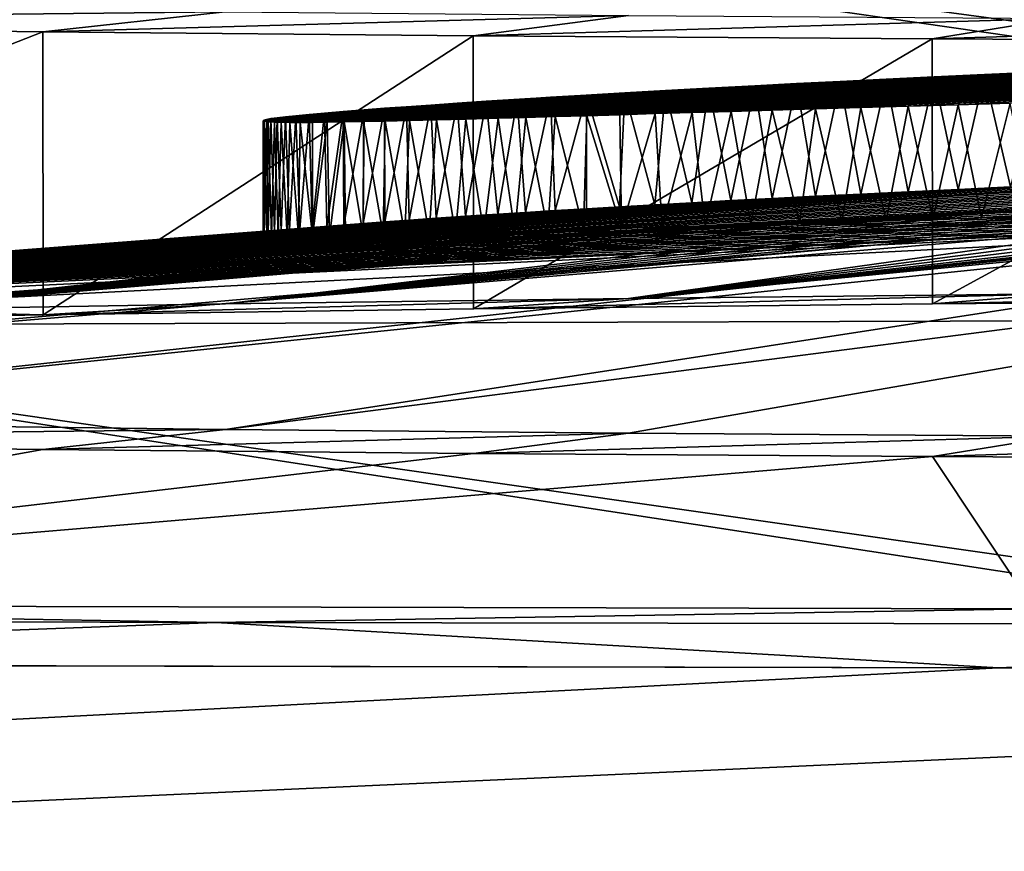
# Model space of a CAD drawing. Header units: millimetres. Extents: x -24 to 72, y 0 to 310.
# Tile 198 of 251: x -2.579 to -1.711, y 308.298 to 309.031. Entities that reach past the tile are written whole.
import ezdxf

# ---------------------------------------------------------------- set-up
doc = ezdxf.new("R2010")
doc.units = ezdxf.units.MM
doc.header["$LTSCALE"] = 65.185185
for name, color, linetype in [('299', 7, 'CONTINUOUS'), ('300', 7, 'CONTINUOUS'), ('343', 7, 'CONTINUOUS'), ('398', 7, 'CONTINUOUS'), ('401', 7, 'CONTINUOUS'), ('403', 7, 'CONTINUOUS'), ('410', 7, 'CONTINUOUS'), ('411', 7, 'CONTINUOUS'), ('64', 7, 'CONTINUOUS'), ('76', 7, 'CONTINUOUS')]:
    doc.layers.add(name, color=color, linetype=linetype)

msp = doc.modelspace()

# ---------------------------------------------------------------- linework, layer by layer
at = {"layer": '299', "color": 7, "linetype": 'CONTINUOUS'}
for points in [[(-2.40609, 308.49941, 151.77838), (-3.93497, 308.50377, 152.30386), (-3.31909, 308.51522, 152.14698), (-2.40609, 308.49941, 151.77838)], [(-1.68497, 308.51159, 151.7091), (-2.40609, 308.49941, 151.77838), (-3.31909, 308.51522, 152.14698), (-1.68497, 308.51159, 151.7091)], [(-0.81156, 308.49718, 151.5117), (-2.40609, 308.49941, 151.77838), (-1.68497, 308.51159, 151.7091), (-0.81156, 308.49718, 151.5117)], [(-2.40609, 308.49941, 151.77838), (-3.37793, 308.46286, 151.99369), (-3.93497, 308.50377, 152.30386), (-2.40609, 308.49941, 151.77838)], [(-1.71602, 308.45949, 151.54827), (-3.37793, 308.46286, 151.99369), (-2.40609, 308.49941, 151.77838), (-1.71602, 308.45949, 151.54827)], [(-0.81156, 308.49718, 151.5117), (-1.71602, 308.45949, 151.54827), (-2.40609, 308.49941, 151.77838), (-0.81156, 308.49718, 151.5117)], [(-0.00207, 308.45841, 151.39826), (-1.71602, 308.45949, 151.54827), (-0.81156, 308.49718, 151.5117), (-0.00207, 308.45841, 151.39826)]]:
    msp.add_3dface(points, dxfattribs=at)
at = {"layer": '300', "color": 7, "linetype": 'CONTINUOUS'}
for points in [[(-3.22632, 309.02871, 181.54737), (-2.5587, 309.02021, 180.95106), (-3.22639, 308.75854, 166.0691), (-3.22632, 309.02871, 181.54737)], [(-3.22639, 308.75854, 166.0691), (-2.5587, 309.02021, 180.95106), (-2.55849, 308.77086, 166.6656), (-3.22639, 308.75854, 166.0691)], [(-2.5587, 309.02021, 180.95106), (-2.17905, 309.01682, 180.70646), (-2.55849, 308.77086, 166.6656), (-2.5587, 309.02021, 180.95106)], [(-2.55849, 308.77086, 166.6656), (-2.17905, 309.01682, 180.70646), (-2.17901, 308.776, 166.91004), (-2.55849, 308.77086, 166.6656)], [(-2.17905, 309.01682, 180.70646), (-1.77434, 309.01402, 180.50184), (-2.17901, 308.776, 166.91004), (-2.17905, 309.01682, 180.70646)], [(-2.17901, 308.776, 166.91004), (-1.77434, 309.01402, 180.50184), (-1.77413, 308.78035, 167.1147), (-2.17901, 308.776, 166.91004)], [(-1.77434, 309.01402, 180.50184), (-1.34925, 309.01182, 180.33995), (-1.77413, 308.78035, 167.1147), (-1.77434, 309.01402, 180.50184)], [(-1.77413, 308.78035, 167.1147), (-1.34925, 309.01182, 180.33995), (-1.34909, 308.7838, 167.27655), (-1.77413, 308.78035, 167.1147)], [(-2.55862, 308.65197, 159.85427), (-3.31909, 308.51522, 152.14698), (-3.22624, 308.66047, 160.45058), (-2.55862, 308.65197, 159.85427)], [(-2.17897, 308.64857, 159.60967), (-3.31909, 308.51522, 152.14698), (-2.55862, 308.65197, 159.85427), (-2.17897, 308.64857, 159.60967)], [(-1.77426, 308.64577, 159.40505), (-3.31909, 308.51522, 152.14698), (-2.17897, 308.64857, 159.60967), (-1.77426, 308.64577, 159.40505)], [(-1.68497, 308.51159, 151.7091), (-3.31909, 308.51522, 152.14698), (-1.77426, 308.64577, 159.40505), (-1.68497, 308.51159, 151.7091)], [(-1.34917, 308.64357, 159.24317), (-1.68497, 308.51159, 151.7091), (-1.77426, 308.64577, 159.40505), (-1.34917, 308.64357, 159.24317)]]:
    msp.add_3dface(points, dxfattribs=at)
at = {"layer": '343', "color": 7, "linetype": 'CONTINUOUS'}
for points in [[(-2.39776, 309.0378, 181.18088), (-3.22632, 309.02871, 181.54737), (-3.02221, 309.04574, 181.7379), (-2.39776, 309.0378, 181.18088)], [(-2.5587, 309.02021, 180.95106), (-3.22632, 309.02871, 181.54737), (-2.39776, 309.0378, 181.18088), (-2.5587, 309.02021, 180.95106)], [(-2.04235, 309.03463, 180.95218), (-2.5587, 309.02021, 180.95106), (-2.39776, 309.0378, 181.18088), (-2.04235, 309.03463, 180.95218)], [(-2.17905, 309.01682, 180.70646), (-2.5587, 309.02021, 180.95106), (-2.04235, 309.03463, 180.95218), (-2.17905, 309.01682, 180.70646)], [(-1.66328, 309.03201, 180.76078), (-2.17905, 309.01682, 180.70646), (-2.04235, 309.03463, 180.95218), (-1.66328, 309.03201, 180.76078)], [(-1.77434, 309.01402, 180.50184), (-2.17905, 309.01682, 180.70646), (-1.66328, 309.03201, 180.76078), (-1.77434, 309.01402, 180.50184)], [(-1.26479, 309.02995, 180.60922), (-1.77434, 309.01402, 180.50184), (-1.66328, 309.03201, 180.76078), (-1.26479, 309.02995, 180.60922)], [(-1.34925, 309.01182, 180.33995), (-1.77434, 309.01402, 180.50184), (-1.26479, 309.02995, 180.60922), (-1.34925, 309.01182, 180.33995)]]:
    msp.add_3dface(points, dxfattribs=at)
at = {"layer": '398', "color": 7, "linetype": 'CONTINUOUS'}
for points in [[(-2.55849, 308.77086, 166.6656), (-2.17901, 308.776, 166.91004), (-2.04226, 308.78523, 166.66388), (-2.55849, 308.77086, 166.6656)], [(-2.39766, 308.78041, 166.43524), (-2.55849, 308.77086, 166.6656), (-2.04226, 308.78523, 166.66388), (-2.39766, 308.78041, 166.43524)], [(-2.17901, 308.776, 166.91004), (-1.77413, 308.78035, 167.1147), (-1.66299, 308.78929, 166.85532), (-2.17901, 308.776, 166.91004)], [(-2.04226, 308.78523, 166.66388), (-2.17901, 308.776, 166.91004), (-1.66299, 308.78929, 166.85532), (-2.04226, 308.78523, 166.66388)], [(-1.77413, 308.78035, 167.1147), (-1.34909, 308.7838, 167.27655), (-1.26449, 308.79252, 167.00686), (-1.77413, 308.78035, 167.1147)], [(-1.66299, 308.78929, 166.85532), (-1.77413, 308.78035, 167.1147), (-1.26449, 308.79252, 167.00686), (-1.66299, 308.78929, 166.85532)], [(-2.72552, 308.77494, 166.1721), (-2.55849, 308.77086, 166.6656), (-2.39766, 308.78041, 166.43524), (-2.72552, 308.77494, 166.1721)], [(-3.22639, 308.75854, 166.0691), (-2.55849, 308.77086, 166.6656), (-2.72552, 308.77494, 166.1721), (-3.22639, 308.75854, 166.0691)], [(-2.39765, 308.66955, 160.08407), (-3.22624, 308.66047, 160.45058), (-3.0221, 308.67749, 160.64108), (-2.39765, 308.66955, 160.08407)], [(-2.55862, 308.65197, 159.85427), (-3.22624, 308.66047, 160.45058), (-2.39765, 308.66955, 160.08407), (-2.55862, 308.65197, 159.85427)], [(-2.04225, 308.66639, 159.85538), (-2.55862, 308.65197, 159.85427), (-2.39765, 308.66955, 160.08407), (-2.04225, 308.66639, 159.85538)], [(-2.17897, 308.64857, 159.60967), (-2.55862, 308.65197, 159.85427), (-2.04225, 308.66639, 159.85538), (-2.17897, 308.64857, 159.60967)], [(-1.66318, 308.66377, 159.66398), (-2.17897, 308.64857, 159.60967), (-2.04225, 308.66639, 159.85538), (-1.66318, 308.66377, 159.66398)], [(-1.77426, 308.64577, 159.40505), (-2.17897, 308.64857, 159.60967), (-1.66318, 308.66377, 159.66398), (-1.77426, 308.64577, 159.40505)], [(-1.26469, 308.66171, 159.51243), (-1.77426, 308.64577, 159.40505), (-1.66318, 308.66377, 159.66398), (-1.26469, 308.66171, 159.51243)], [(-1.34917, 308.64357, 159.24317), (-1.77426, 308.64577, 159.40505), (-1.26469, 308.66171, 159.51243), (-1.34917, 308.64357, 159.24317)]]:
    msp.add_3dface(points, dxfattribs=at)
at = {"layer": '401', "color": 7, "linetype": 'CONTINUOUS'}
for points in [[(-4.01882, 308.71235, 162.8532), (-4.01885, 308.72654, 163.66585), (0.00053, 308.92007, 164.22639), (-4.01882, 308.71235, 162.8532)], [(-4.01885, 308.72654, 163.66585), (-3.95456, 308.73384, 164.06842), (0.00053, 308.92007, 164.22639), (-4.01885, 308.72654, 163.66585)], [(-4.01882, 308.71235, 162.8532), (0.00053, 308.92007, 164.22639), (-0.95947, 308.90941, 163.7865), (-4.01882, 308.71235, 162.8532)], [(-3.95456, 308.73384, 164.06842), (-3.84799, 308.74116, 164.46254), (0.00053, 308.92007, 164.22639), (-3.95456, 308.73384, 164.06842)], [(0.00053, 308.92007, 164.22639), (-3.84799, 308.74116, 164.46254), (-0.07208, 308.92002, 164.22675), (0.00053, 308.92007, 164.22639)], [(-0.07208, 308.92002, 164.22675), (-3.84799, 308.74116, 164.46254), (-0.143, 308.91984, 164.22782), (-0.07208, 308.92002, 164.22675)], [(-0.143, 308.91984, 164.22782), (-3.84799, 308.74116, 164.46254), (-0.21223, 308.91955, 164.22955), (-0.143, 308.91984, 164.22782)], [(-0.21223, 308.91955, 164.22955), (-3.84799, 308.74116, 164.46254), (-0.27976, 308.91914, 164.2319), (-0.21223, 308.91955, 164.22955)], [(-0.27976, 308.91914, 164.2319), (-3.84799, 308.74116, 164.46254), (-0.34557, 308.91864, 164.23481), (-0.27976, 308.91914, 164.2319)], [(-0.34557, 308.91864, 164.23481), (-3.84799, 308.74116, 164.46254), (-0.40956, 308.91806, 164.23824), (-0.34557, 308.91864, 164.23481)], [(-0.40956, 308.91806, 164.23824), (-3.84799, 308.74116, 164.46254), (-0.47182, 308.91738, 164.24215), (-0.40956, 308.91806, 164.23824)], [(-0.47182, 308.91738, 164.24215), (-3.84799, 308.74116, 164.46254), (-0.53249, 308.91664, 164.24651), (-0.47182, 308.91738, 164.24215)], [(-0.53249, 308.91664, 164.24651), (-3.84799, 308.74116, 164.46254), (-0.60007, 308.9157, 164.25203), (-0.53249, 308.91664, 164.24651)], [(-0.60007, 308.9157, 164.25203), (-3.84799, 308.74116, 164.46254), (-0.66575, 308.91467, 164.25808), (-0.60007, 308.9157, 164.25203)], [(-3.84794, 308.69917, 162.05679), (-4.01882, 308.71235, 162.8532), (-0.95947, 308.90941, 163.7865), (-3.84794, 308.69917, 162.05679)], [(-0.66575, 308.91467, 164.25808), (-3.84799, 308.74116, 164.46254), (-0.72942, 308.91358, 164.26459), (-0.66575, 308.91467, 164.25808)], [(-0.72942, 308.91358, 164.26459), (-3.84799, 308.74116, 164.46254), (-0.79123, 308.91242, 164.27153), (-0.72942, 308.91358, 164.26459)], [(-0.79123, 308.91242, 164.27153), (-3.84799, 308.74116, 164.46254), (-0.85136, 308.91119, 164.2789), (-0.79123, 308.91242, 164.27153)], [(-3.84799, 308.74116, 164.46254), (-3.69994, 308.74843, 164.8447), (-0.85136, 308.91119, 164.2789), (-3.84799, 308.74116, 164.46254)], [(-3.84794, 308.69917, 162.05679), (-0.95947, 308.90941, 163.7865), (-0.95947, 308.90658, 163.45964), (-3.84794, 308.69917, 162.05679)], [(-0.85136, 308.91119, 164.2789), (-3.69994, 308.74843, 164.8447), (-0.90981, 308.90991, 164.28667), (-0.85136, 308.91119, 164.2789)], [(-0.90981, 308.90991, 164.28667), (-3.69994, 308.74843, 164.8447), (-0.96648, 308.90859, 164.29478), (-0.90981, 308.90991, 164.28667)], [(-0.96648, 308.90859, 164.29478), (-3.69994, 308.74843, 164.8447), (-1.03052, 308.907, 164.30465), (-0.96648, 308.90859, 164.29478)], [(-1.03052, 308.907, 164.30465), (-3.69994, 308.74843, 164.8447), (-1.09251, 308.90535, 164.31496), (-1.03052, 308.907, 164.30465)], [(-3.51176, 308.68744, 161.30875), (-3.84794, 308.69917, 162.05679), (-0.95947, 308.90658, 163.45964), (-3.51176, 308.68744, 161.30875)], [(-1.09251, 308.90535, 164.31496), (-3.69994, 308.74843, 164.8447), (-1.15241, 308.90367, 164.32565), (-1.09251, 308.90535, 164.31496)], [(-1.15241, 308.90367, 164.32565), (-3.69994, 308.74843, 164.8447), (-1.2102, 308.90195, 164.33668), (-1.15241, 308.90367, 164.32565)], [(-1.2102, 308.90195, 164.33668), (-3.69994, 308.74843, 164.8447), (-1.26607, 308.90021, 164.34804), (-1.2102, 308.90195, 164.33668)], [(-1.26607, 308.90021, 164.34804), (-3.69994, 308.74843, 164.8447), (-1.32013, 308.89844, 164.35972), (-1.26607, 308.90021, 164.34804)], [(-1.32013, 308.89844, 164.35972), (-3.69994, 308.74843, 164.8447), (-1.38245, 308.8963, 164.37408), (-1.32013, 308.89844, 164.35972)], [(-0.95947, 308.90103, 163.12526), (-3.51176, 308.68744, 161.30875), (-0.95947, 308.90658, 163.45964), (-0.95947, 308.90103, 163.12526)], [(-3.0221, 308.67749, 160.64108), (-3.51176, 308.68744, 161.30875), (-0.95947, 308.90103, 163.12526), (-3.0221, 308.67749, 160.64108)], [(-0.95947, 308.89092, 162.72677), (-3.0221, 308.67749, 160.64108), (-0.95947, 308.90103, 163.12526), (-0.95947, 308.89092, 162.72677)], [(-1.38245, 308.8963, 164.37408), (-3.69994, 308.74843, 164.8447), (-1.44221, 308.89415, 164.38881), (-1.38245, 308.8963, 164.37408)], [(-1.44221, 308.89415, 164.38881), (-3.69994, 308.74843, 164.8447), (-1.49958, 308.89199, 164.40388), (-1.44221, 308.89415, 164.38881)], [(-1.49958, 308.89199, 164.40388), (-3.69994, 308.74843, 164.8447), (-1.55445, 308.88984, 164.41924), (-1.49958, 308.89199, 164.40388)], [(-1.55445, 308.88984, 164.41924), (-3.69994, 308.74843, 164.8447), (-1.60701, 308.88769, 164.43487), (-1.55445, 308.88984, 164.41924)], [(-2.39765, 308.66955, 160.08407), (-3.0221, 308.67749, 160.64108), (-0.95947, 308.89092, 162.72677), (-2.39765, 308.66955, 160.08407)], [(-0.95947, 308.85466, 161.83817), (-2.39765, 308.66955, 160.08407), (-0.95947, 308.89092, 162.72677), (-0.95947, 308.85466, 161.83817)], [(-1.60701, 308.88769, 164.43487), (-3.69994, 308.74843, 164.8447), (-1.65739, 308.88556, 164.45076), (-1.60701, 308.88769, 164.43487)], [(-1.65739, 308.88556, 164.45076), (-3.69994, 308.74843, 164.8447), (-1.7055, 308.88345, 164.46686), (-1.65739, 308.88556, 164.45076)], [(-1.7055, 308.88345, 164.46686), (-3.69994, 308.74843, 164.8447), (-1.75152, 308.88136, 164.48317), (-1.7055, 308.88345, 164.46686)], [(-1.75152, 308.88136, 164.48317), (-3.69994, 308.74843, 164.8447), (-1.79552, 308.8793, 164.49967), (-1.75152, 308.88136, 164.48317)], [(-1.79552, 308.8793, 164.49967), (-3.69994, 308.74843, 164.8447), (-1.83745, 308.87727, 164.51631), (-1.79552, 308.8793, 164.49967)], [(-1.83745, 308.87727, 164.51631), (-3.69994, 308.74843, 164.8447), (-1.87748, 308.87528, 164.53311), (-1.83745, 308.87727, 164.51631)], [(-1.87748, 308.87528, 164.53311), (-3.69994, 308.74843, 164.8447), (-1.91562, 308.87333, 164.55005), (-1.87748, 308.87528, 164.53311)], [(-3.69994, 308.74843, 164.8447), (-3.5119, 308.75554, 165.21044), (-1.91562, 308.87333, 164.55005), (-3.69994, 308.74843, 164.8447)], [(-1.91562, 308.87333, 164.55005), (-3.5119, 308.75554, 165.21044), (-1.95187, 308.87142, 164.56708), (-1.91562, 308.87333, 164.55005)], [(-1.95187, 308.87142, 164.56708), (-3.5119, 308.75554, 165.21044), (-1.98635, 308.86956, 164.58423), (-1.95187, 308.87142, 164.56708)], [(-1.98635, 308.86956, 164.58423), (-3.5119, 308.75554, 165.21044), (-2.01907, 308.86774, 164.60147), (-1.98635, 308.86956, 164.58423)], [(-2.01907, 308.86774, 164.60147), (-3.5119, 308.75554, 165.21044), (-2.05004, 308.86598, 164.61876), (-2.01907, 308.86774, 164.60147)], [(-2.05004, 308.86598, 164.61876), (-3.5119, 308.75554, 165.21044), (-2.07937, 308.86427, 164.63613), (-2.05004, 308.86598, 164.61876)], [(-2.07937, 308.86427, 164.63613), (-3.5119, 308.75554, 165.21044), (-2.10703, 308.86261, 164.65354), (-2.07937, 308.86427, 164.63613)], [(-2.04226, 308.78523, 166.66388), (-1.66299, 308.78929, 166.85532), (-1.16659, 308.87009, 165.68575), (-2.04226, 308.78523, 166.66388)], [(-1.21729, 308.86904, 165.67612), (-2.04226, 308.78523, 166.66388), (-1.16659, 308.87009, 165.68575), (-1.21729, 308.86904, 165.67612)], [(-1.26652, 308.86798, 165.66624), (-2.04226, 308.78523, 166.66388), (-1.21729, 308.86904, 165.67612), (-1.26652, 308.86798, 165.66624)], [(-1.31406, 308.86693, 165.65593), (-2.04226, 308.78523, 166.66388), (-1.26652, 308.86798, 165.66624), (-1.31406, 308.86693, 165.65593)], [(-1.37448, 308.86555, 165.64203), (-2.04226, 308.78523, 166.66388), (-1.31406, 308.86693, 165.65593), (-1.37448, 308.86555, 165.64203)], [(-1.43192, 308.86417, 165.62823), (-2.04226, 308.78523, 166.66388), (-1.37448, 308.86555, 165.64203), (-1.43192, 308.86417, 165.62823)], [(-1.48712, 308.86281, 165.61395), (-2.04226, 308.78523, 166.66388), (-1.43192, 308.86417, 165.62823), (-1.48712, 308.86281, 165.61395)], [(-2.10703, 308.86261, 164.65354), (-3.5119, 308.75554, 165.21044), (-2.13306, 308.86101, 164.67096), (-2.10703, 308.86261, 164.65354)], [(-2.13306, 308.86101, 164.67096), (-3.5119, 308.75554, 165.21044), (-2.15754, 308.85947, 164.68841), (-2.13306, 308.86101, 164.67096)], [(-2.15754, 308.85947, 164.68841), (-3.5119, 308.75554, 165.21044), (-2.18592, 308.85762, 164.71022), (-2.15754, 308.85947, 164.68841)], [(-2.18592, 308.85762, 164.71022), (-3.5119, 308.75554, 165.21044), (-2.21193, 308.85587, 164.73198), (-2.18592, 308.85762, 164.71022)], [(-2.21193, 308.85587, 164.73198), (-3.5119, 308.75554, 165.21044), (-2.23563, 308.85422, 164.75366), (-2.21193, 308.85587, 164.73198)], [(-2.72552, 308.77494, 166.1721), (-2.39766, 308.78041, 166.43524), (-1.77391, 308.85508, 165.52338), (-2.72552, 308.77494, 166.1721)], [(-1.81494, 308.8539, 165.50758), (-2.72552, 308.77494, 166.1721), (-1.77391, 308.85508, 165.52338), (-1.81494, 308.8539, 165.50758)], [(-2.39766, 308.78041, 166.43524), (-2.04226, 308.78523, 166.66388), (-1.48712, 308.86281, 165.61395), (-2.39766, 308.78041, 166.43524)], [(-1.54018, 308.86146, 165.5993), (-2.39766, 308.78041, 166.43524), (-1.48712, 308.86281, 165.61395), (-1.54018, 308.86146, 165.5993)], [(-1.59093, 308.86013, 165.58464), (-2.39766, 308.78041, 166.43524), (-1.54018, 308.86146, 165.5993), (-1.59093, 308.86013, 165.58464)], [(-1.63966, 308.85882, 165.56959), (-2.39766, 308.78041, 166.43524), (-1.59093, 308.86013, 165.58464), (-1.63966, 308.85882, 165.56959)], [(-1.68639, 308.85755, 165.5543), (-2.39766, 308.78041, 166.43524), (-1.63966, 308.85882, 165.56959), (-1.68639, 308.85755, 165.5543)], [(-1.73106, 308.8563, 165.53899), (-2.39766, 308.78041, 166.43524), (-1.68639, 308.85755, 165.5543), (-1.73106, 308.8563, 165.53899)], [(-1.77391, 308.85508, 165.52338), (-2.39766, 308.78041, 166.43524), (-1.73106, 308.8563, 165.53899), (-1.77391, 308.85508, 165.52338)], [(-2.04225, 308.66639, 159.85538), (-2.39765, 308.66955, 160.08407), (-0.95947, 308.85466, 161.83817), (-2.04225, 308.66639, 159.85538)], [(-1.66318, 308.66377, 159.66398), (-2.04225, 308.66639, 159.85538), (-0.95947, 308.85466, 161.83817), (-1.66318, 308.66377, 159.66398)], [(-2.23563, 308.85422, 164.75366), (-3.5119, 308.75554, 165.21044), (-2.25703, 308.85267, 164.77521), (-2.23563, 308.85422, 164.75366)], [(-2.25703, 308.85267, 164.77521), (-3.5119, 308.75554, 165.21044), (-2.27625, 308.85122, 164.79658), (-2.25703, 308.85267, 164.77521)], [(-2.27625, 308.85122, 164.79658), (-3.5119, 308.75554, 165.21044), (-2.29326, 308.84988, 164.81774), (-2.27625, 308.85122, 164.79658)], [(-2.29326, 308.84988, 164.81774), (-3.5119, 308.75554, 165.21044), (-2.30821, 308.84864, 164.83855), (-2.29326, 308.84988, 164.81774)], [(-2.30821, 308.84864, 164.83855), (-3.5119, 308.75554, 165.21044), (-2.32106, 308.8475, 164.85896), (-2.30821, 308.84864, 164.83855)], [(-2.32106, 308.8475, 164.85896), (-3.5119, 308.75554, 165.21044), (-2.33201, 308.84647, 164.87894), (-2.32106, 308.8475, 164.85896)], [(-2.33201, 308.84647, 164.87894), (-3.5119, 308.75554, 165.21044), (-2.34115, 308.84554, 164.89843), (-2.33201, 308.84647, 164.87894)], [(-3.02247, 308.7689, 165.87786), (-2.72552, 308.77494, 166.1721), (-2.08186, 308.84602, 165.37761), (-3.02247, 308.7689, 165.87786)], [(-2.11324, 308.8451, 165.35771), (-3.02247, 308.7689, 165.87786), (-2.08186, 308.84602, 165.37761), (-2.11324, 308.8451, 165.35771)], [(-1.85412, 308.85276, 165.49176), (-2.72552, 308.77494, 166.1721), (-1.81494, 308.8539, 165.50758), (-1.85412, 308.85276, 165.49176)], [(-1.89159, 308.85166, 165.47572), (-2.72552, 308.77494, 166.1721), (-1.85412, 308.85276, 165.49176), (-1.89159, 308.85166, 165.47572)], [(-1.93431, 308.8504, 165.45631), (-2.72552, 308.77494, 166.1721), (-1.89159, 308.85166, 165.47572), (-1.93431, 308.8504, 165.45631)], [(-1.9746, 308.8492, 165.43685), (-2.72552, 308.77494, 166.1721), (-1.93431, 308.8504, 165.45631), (-1.9746, 308.8492, 165.43685)], [(-2.01262, 308.84807, 165.41714), (-2.72552, 308.77494, 166.1721), (-1.9746, 308.8492, 165.43685), (-2.01262, 308.84807, 165.41714)], [(-2.04833, 308.84701, 165.39744), (-2.72552, 308.77494, 166.1721), (-2.01262, 308.84807, 165.41714), (-2.04833, 308.84701, 165.39744)], [(-2.08186, 308.84602, 165.37761), (-2.72552, 308.77494, 166.1721), (-2.04833, 308.84701, 165.39744), (-2.08186, 308.84602, 165.37761)], [(-3.5119, 308.75554, 165.21044), (-3.28535, 308.7624, 165.55616), (-2.34115, 308.84554, 164.89843), (-3.5119, 308.75554, 165.21044)], [(-2.34115, 308.84554, 164.89843), (-3.28535, 308.7624, 165.55616), (-2.34856, 308.84471, 164.91745), (-2.34115, 308.84554, 164.89843)], [(-2.34856, 308.84471, 164.91745), (-3.28535, 308.7624, 165.55616), (-2.3545, 308.84395, 164.93611), (-2.34856, 308.84471, 164.91745)], [(-2.3545, 308.84395, 164.93611), (-3.28535, 308.7624, 165.55616), (-2.3601, 308.84308, 164.96038), (-2.3545, 308.84395, 164.93611)], [(-2.3601, 308.84308, 164.96038), (-3.28535, 308.7624, 165.55616), (-2.36345, 308.84232, 164.98433), (-2.3601, 308.84308, 164.96038)], [(-2.36345, 308.84232, 164.98433), (-3.28535, 308.7624, 165.55616), (-2.36449, 308.84169, 165.00786), (-2.36345, 308.84232, 164.98433)], [(-2.36449, 308.84169, 165.00786), (-3.28535, 308.7624, 165.55616), (-2.36371, 308.84123, 165.0282), (-2.36449, 308.84169, 165.00786)], [(-2.36371, 308.84123, 165.0282), (-3.28535, 308.7624, 165.55616), (-2.36124, 308.84086, 165.04879), (-2.36371, 308.84123, 165.0282)], [(-2.36124, 308.84086, 165.04879), (-3.28535, 308.7624, 165.55616), (-2.35711, 308.84055, 165.06953), (-2.36124, 308.84086, 165.04879)], [(-2.35711, 308.84055, 165.06953), (-3.28535, 308.7624, 165.55616), (-2.35115, 308.84034, 165.09063), (-2.35711, 308.84055, 165.06953)], [(-3.28535, 308.7624, 165.55616), (-3.02247, 308.7689, 165.87786), (-2.3058, 308.84038, 165.1806), (-3.28535, 308.7624, 165.55616)], [(-2.32075, 308.84022, 165.15722), (-3.28535, 308.7624, 165.55616), (-2.3058, 308.84038, 165.1806), (-2.32075, 308.84022, 165.15722)], [(-2.35115, 308.84034, 165.09063), (-3.28535, 308.7624, 165.55616), (-2.34325, 308.8402, 165.11224), (-2.35115, 308.84034, 165.09063)], [(-2.33318, 308.84016, 165.13441), (-3.28535, 308.7624, 165.55616), (-2.32075, 308.84022, 165.15722), (-2.33318, 308.84016, 165.13441)], [(-2.34325, 308.8402, 165.11224), (-3.28535, 308.7624, 165.55616), (-2.33318, 308.84016, 165.13441), (-2.34325, 308.8402, 165.11224)], [(-2.14248, 308.84427, 165.33782), (-3.02247, 308.7689, 165.87786), (-2.11324, 308.8451, 165.35771), (-2.14248, 308.84427, 165.33782)], [(-2.16971, 308.84351, 165.31785), (-3.02247, 308.7689, 165.87786), (-2.14248, 308.84427, 165.33782), (-2.16971, 308.84351, 165.31785)], [(-2.19487, 308.84282, 165.29795), (-3.02247, 308.7689, 165.87786), (-2.16971, 308.84351, 165.31785), (-2.19487, 308.84282, 165.29795)], [(-2.21808, 308.84222, 165.27808), (-3.02247, 308.7689, 165.87786), (-2.19487, 308.84282, 165.29795), (-2.21808, 308.84222, 165.27808)], [(-2.23934, 308.8417, 165.25826), (-3.02247, 308.7689, 165.87786), (-2.21808, 308.84222, 165.27808), (-2.23934, 308.8417, 165.25826)], [(-2.25869, 308.84125, 165.23859), (-3.02247, 308.7689, 165.87786), (-2.23934, 308.8417, 165.25826), (-2.25869, 308.84125, 165.23859)], [(-2.27621, 308.84088, 165.21904), (-3.02247, 308.7689, 165.87786), (-2.25869, 308.84125, 165.23859), (-2.27621, 308.84088, 165.21904)], [(-2.29188, 308.8406, 165.19968), (-3.02247, 308.7689, 165.87786), (-2.27621, 308.84088, 165.21904), (-2.29188, 308.8406, 165.19968)], [(-2.3058, 308.84038, 165.1806), (-3.02247, 308.7689, 165.87786), (-2.29188, 308.8406, 165.19968), (-2.3058, 308.84038, 165.1806)]]:
    msp.add_3dface(points, dxfattribs=at)
at = {"layer": '403', "color": 7, "linetype": 'CONTINUOUS'}
for points in [[(-0.79824, 309.01231, 164.27056), (-0.87273, 309.01077, 164.27994), (-1.79558, 308.95468, 165.51338), (-0.79824, 309.01231, 164.27056)], [(-1.75165, 308.95594, 165.52984), (-0.79824, 309.01231, 164.27056), (-1.79558, 308.95468, 165.51338), (-1.75165, 308.95594, 165.52984)], [(-1.70571, 308.95723, 165.54606), (-0.79824, 309.01231, 164.27056), (-1.75165, 308.95594, 165.52984), (-1.70571, 308.95723, 165.54606)], [(-1.16416, 309.00338, 164.32628), (-1.23287, 309.00131, 164.33959), (-2.21165, 308.94263, 165.28199), (-1.16416, 309.00338, 164.32628)], [(-2.18563, 308.94331, 165.30368), (-1.16416, 309.00338, 164.32628), (-2.21165, 308.94263, 165.28199), (-2.18563, 308.94331, 165.30368)], [(-2.15725, 308.94409, 165.32542), (-1.16416, 309.00338, 164.32628), (-2.18563, 308.94331, 165.30368), (-2.15725, 308.94409, 165.32542)], [(-1.09905, 309.00522, 164.31429), (-1.16416, 309.00338, 164.32628), (-2.15725, 308.94409, 165.32542), (-1.09905, 309.00522, 164.31429)], [(-2.13277, 308.94478, 165.34283), (-1.09905, 309.00522, 164.31429), (-2.15725, 308.94409, 165.32542), (-2.13277, 308.94478, 165.34283)], [(-2.10676, 308.94553, 165.36018), (-1.09905, 309.00522, 164.31429), (-2.13277, 308.94478, 165.34283), (-2.10676, 308.94553, 165.36018)], [(-1.03801, 309.00685, 164.30408), (-1.09905, 309.00522, 164.31429), (-2.10676, 308.94553, 165.36018), (-1.03801, 309.00685, 164.30408)], [(-2.0791, 308.94634, 165.37753), (-1.03801, 309.00685, 164.30408), (-2.10676, 308.94553, 165.36018), (-2.0791, 308.94634, 165.37753)], [(-2.0498, 308.9472, 165.39484), (-1.03801, 309.00685, 164.30408), (-2.0791, 308.94634, 165.37753), (-2.0498, 308.9472, 165.39484)], [(-0.98012, 309.0083, 164.29512), (-1.03801, 309.00685, 164.30408), (-2.0498, 308.9472, 165.39484), (-0.98012, 309.0083, 164.29512)], [(-2.01885, 308.94812, 165.41205), (-0.98012, 309.0083, 164.29512), (-2.0498, 308.9472, 165.39484), (-2.01885, 308.94812, 165.41205)], [(-1.98616, 308.94909, 165.42923), (-0.98012, 309.0083, 164.29512), (-2.01885, 308.94812, 165.41205), (-1.98616, 308.94909, 165.42923)], [(-0.92503, 309.00961, 164.28697), (-0.98012, 309.0083, 164.29512), (-1.98616, 308.94909, 165.42923), (-0.92503, 309.00961, 164.28697)], [(-1.95171, 308.95011, 165.44632), (-0.92503, 309.00961, 164.28697), (-1.98616, 308.94909, 165.42923), (-1.95171, 308.95011, 165.44632)], [(-1.9155, 308.95118, 165.46325), (-0.92503, 309.00961, 164.28697), (-1.95171, 308.95011, 165.44632), (-1.9155, 308.95118, 165.46325)], [(-0.87273, 309.01077, 164.27994), (-0.92503, 309.00961, 164.28697), (-1.9155, 308.95118, 165.46325), (-0.87273, 309.01077, 164.27994)], [(-1.87741, 308.95231, 165.48013), (-0.87273, 309.01077, 164.27994), (-1.9155, 308.95118, 165.46325), (-1.87741, 308.95231, 165.48013)], [(-1.83744, 308.95347, 165.49686), (-0.87273, 309.01077, 164.27994), (-1.87741, 308.95231, 165.48013), (-1.83744, 308.95347, 165.49686)], [(-1.79558, 308.95468, 165.51338), (-0.87273, 309.01077, 164.27994), (-1.83744, 308.95347, 165.49686), (-1.79558, 308.95468, 165.51338)], [(-1.41421, 308.99525, 164.3803), (-1.4728, 308.9931, 164.39489), (-2.34099, 308.94042, 165.11585), (-1.41421, 308.99525, 164.3803)], [(-2.33182, 308.9404, 165.13531), (-1.41421, 308.99525, 164.3803), (-2.34099, 308.94042, 165.11585), (-2.33182, 308.9404, 165.13531)], [(-2.32086, 308.94046, 165.15527), (-1.41421, 308.99525, 164.3803), (-2.33182, 308.9404, 165.13531), (-2.32086, 308.94046, 165.15527)], [(-1.35322, 308.99739, 164.36566), (-1.41421, 308.99525, 164.3803), (-2.32086, 308.94046, 165.15527), (-1.35322, 308.99739, 164.36566)], [(-2.30799, 308.9406, 165.17564), (-1.35322, 308.99739, 164.36566), (-2.32086, 308.94046, 165.15527), (-2.30799, 308.9406, 165.17564)], [(-2.29303, 308.94082, 165.19641), (-1.35322, 308.99739, 164.36566), (-2.30799, 308.9406, 165.17564), (-2.29303, 308.94082, 165.19641)], [(-1.29245, 308.99942, 164.3519), (-1.35322, 308.99739, 164.36566), (-2.29303, 308.94082, 165.19641), (-1.29245, 308.99942, 164.3519)], [(-2.276, 308.94113, 165.21752), (-1.29245, 308.99942, 164.3519), (-2.29303, 308.94082, 165.19641), (-2.276, 308.94113, 165.21752)], [(-2.25677, 308.94154, 165.23886), (-1.29245, 308.99942, 164.3519), (-2.276, 308.94113, 165.21752), (-2.25677, 308.94154, 165.23886)], [(-1.23287, 309.00131, 164.33959), (-1.29245, 308.99942, 164.3519), (-2.25677, 308.94154, 165.23886), (-1.23287, 309.00131, 164.33959)], [(-2.23535, 308.94204, 165.26035), (-1.23287, 309.00131, 164.33959), (-2.25677, 308.94154, 165.23886), (-2.23535, 308.94204, 165.26035)], [(-2.21165, 308.94263, 165.28199), (-1.23287, 309.00131, 164.33959), (-2.23535, 308.94204, 165.26035), (-2.21165, 308.94263, 165.28199)], [(-2.36376, 308.94244, 164.98649), (-2.36447, 308.94193, 165.00611), (-1.58252, 308.9888, 164.42583), (-2.36376, 308.94244, 164.98649)], [(-1.58252, 308.9888, 164.42583), (-2.36447, 308.94193, 165.00611), (-2.36341, 308.9414, 165.02984), (-1.58252, 308.9888, 164.42583)], [(-1.63382, 308.98667, 164.44137), (-2.36376, 308.94244, 164.98649), (-1.58252, 308.9888, 164.42583), (-1.63382, 308.98667, 164.44137)], [(-2.36145, 308.94304, 164.96662), (-2.36376, 308.94244, 164.98649), (-1.63382, 308.98667, 164.44137), (-2.36145, 308.94304, 164.96662)], [(-1.52877, 308.99095, 164.41009), (-1.58252, 308.9888, 164.42583), (-2.36341, 308.9414, 165.02984), (-1.52877, 308.99095, 164.41009)], [(-2.36004, 308.94098, 165.05389), (-1.52877, 308.99095, 164.41009), (-2.36341, 308.9414, 165.02984), (-2.36004, 308.94098, 165.05389)], [(-1.68234, 308.98458, 164.45713), (-2.36145, 308.94304, 164.96662), (-1.63382, 308.98667, 164.44137), (-1.68234, 308.98458, 164.45713)], [(-1.4728, 308.9931, 164.39489), (-1.52877, 308.99095, 164.41009), (-2.36004, 308.94098, 165.05389), (-1.4728, 308.9931, 164.39489)], [(-2.35439, 308.94067, 165.07818), (-1.4728, 308.9931, 164.39489), (-2.36004, 308.94098, 165.05389), (-2.35439, 308.94067, 165.07818)], [(-2.34842, 308.94052, 165.09684), (-1.4728, 308.9931, 164.39489), (-2.35439, 308.94067, 165.07818), (-2.34842, 308.94052, 165.09684)], [(-2.34099, 308.94042, 165.11585), (-1.4728, 308.9931, 164.39489), (-2.34842, 308.94052, 165.09684), (-2.34099, 308.94042, 165.11585)], [(-2.3576, 308.94372, 164.94658), (-2.36145, 308.94304, 164.96662), (-1.68234, 308.98458, 164.45713), (-2.3576, 308.94372, 164.94658)], [(-2.35208, 308.94449, 164.92625), (-2.3576, 308.94372, 164.94658), (-1.68234, 308.98458, 164.45713), (-2.35208, 308.94449, 164.92625)], [(-1.72847, 308.98252, 164.47319), (-2.35208, 308.94449, 164.92625), (-1.68234, 308.98458, 164.45713), (-1.72847, 308.98252, 164.47319)], [(-2.34471, 308.94537, 164.90542), (-2.35208, 308.94449, 164.92625), (-1.72847, 308.98252, 164.47319), (-2.34471, 308.94537, 164.90542)], [(-1.77281, 308.98049, 164.48922), (-2.34471, 308.94537, 164.90542), (-1.72847, 308.98252, 164.47319), (-1.77281, 308.98049, 164.48922)], [(-2.33544, 308.94635, 164.88412), (-2.34471, 308.94537, 164.90542), (-1.77281, 308.98049, 164.48922), (-2.33544, 308.94635, 164.88412)], [(-2.32394, 308.94745, 164.86223), (-2.33544, 308.94635, 164.88412), (-1.77281, 308.98049, 164.48922), (-2.32394, 308.94745, 164.86223)], [(-1.81512, 308.97848, 164.50553), (-2.32394, 308.94745, 164.86223), (-1.77281, 308.98049, 164.48922), (-1.81512, 308.97848, 164.50553)], [(-2.31021, 308.94867, 164.83981), (-2.32394, 308.94745, 164.86223), (-1.81512, 308.97848, 164.50553), (-2.31021, 308.94867, 164.83981)], [(-1.85546, 308.97651, 164.52205), (-2.31021, 308.94867, 164.83981), (-1.81512, 308.97848, 164.50553), (-1.85546, 308.97651, 164.52205)], [(-2.29396, 308.95003, 164.81693), (-2.31021, 308.94867, 164.83981), (-1.85546, 308.97651, 164.52205), (-2.29396, 308.95003, 164.81693)], [(-1.89406, 308.97457, 164.53856), (-2.29396, 308.95003, 164.81693), (-1.85546, 308.97651, 164.52205), (-1.89406, 308.97457, 164.53856)], [(-2.2752, 308.9515, 164.7936), (-2.29396, 308.95003, 164.81693), (-1.89406, 308.97457, 164.53856), (-2.2752, 308.9515, 164.7936)], [(-1.93074, 308.97268, 164.55526), (-2.2752, 308.9515, 164.7936), (-1.89406, 308.97457, 164.53856), (-1.93074, 308.97268, 164.55526)], [(-2.25751, 308.95283, 164.77399), (-2.2752, 308.9515, 164.7936), (-1.93074, 308.97268, 164.55526), (-2.25751, 308.95283, 164.77399)], [(-1.97129, 308.97052, 164.57491), (-2.25751, 308.95283, 164.77399), (-1.93074, 308.97268, 164.55526), (-1.97129, 308.97052, 164.57491)], [(-2.238, 308.95425, 164.7542), (-2.25751, 308.95283, 164.77399), (-1.97129, 308.97052, 164.57491), (-2.238, 308.95425, 164.7542)], [(-2.21656, 308.95574, 164.73431), (-2.238, 308.95425, 164.7542), (-1.97129, 308.97052, 164.57491), (-2.21656, 308.95574, 164.73431)], [(-2.0096, 308.96843, 164.59459), (-2.21656, 308.95574, 164.73431), (-1.97129, 308.97052, 164.57491), (-2.0096, 308.96843, 164.59459)], [(-2.19316, 308.95733, 164.71436), (-2.21656, 308.95574, 164.73431), (-2.0096, 308.96843, 164.59459), (-2.19316, 308.95733, 164.71436)], [(-2.04555, 308.9664, 164.61446), (-2.19316, 308.95733, 164.71436), (-2.0096, 308.96843, 164.59459), (-2.04555, 308.9664, 164.61446)], [(-2.16781, 308.95899, 164.69433), (-2.19316, 308.95733, 164.71436), (-2.04555, 308.9664, 164.61446), (-2.16781, 308.95899, 164.69433)], [(-2.07933, 308.96443, 164.63435), (-2.16781, 308.95899, 164.69433), (-2.04555, 308.9664, 164.61446), (-2.07933, 308.96443, 164.63435)], [(-2.14038, 308.96073, 164.67435), (-2.16781, 308.95899, 164.69433), (-2.07933, 308.96443, 164.63435), (-2.14038, 308.96073, 164.67435)], [(-2.11093, 308.96254, 164.65432), (-2.14038, 308.96073, 164.67435), (-2.07933, 308.96443, 164.63435), (-2.11093, 308.96254, 164.65432)]]:
    msp.add_3dface(points, dxfattribs=at)
at = {"layer": '410', "color": 7, "linetype": 'CONTINUOUS'}
for points in [[(-1.9746, 308.8492, 165.43685), (-1.95171, 308.95011, 165.44632), (-1.98616, 308.94909, 165.42923), (-1.9746, 308.8492, 165.43685)], [(-1.9746, 308.8492, 165.43685), (-1.93431, 308.8504, 165.45631), (-1.95171, 308.95011, 165.44632), (-1.9746, 308.8492, 165.43685)], [(-1.93431, 308.8504, 165.45631), (-1.9155, 308.95118, 165.46325), (-1.95171, 308.95011, 165.44632), (-1.93431, 308.8504, 165.45631)], [(-1.93431, 308.8504, 165.45631), (-1.89159, 308.85166, 165.47572), (-1.9155, 308.95118, 165.46325), (-1.93431, 308.8504, 165.45631)], [(-1.89159, 308.85166, 165.47572), (-1.87741, 308.95231, 165.48013), (-1.9155, 308.95118, 165.46325), (-1.89159, 308.85166, 165.47572)], [(-1.89159, 308.85166, 165.47572), (-1.85412, 308.85276, 165.49176), (-1.87741, 308.95231, 165.48013), (-1.89159, 308.85166, 165.47572)], [(-1.85412, 308.85276, 165.49176), (-1.83744, 308.95347, 165.49686), (-1.87741, 308.95231, 165.48013), (-1.85412, 308.85276, 165.49176)], [(-1.85412, 308.85276, 165.49176), (-1.81494, 308.8539, 165.50758), (-1.83744, 308.95347, 165.49686), (-1.85412, 308.85276, 165.49176)], [(-1.81494, 308.8539, 165.50758), (-1.79558, 308.95468, 165.51338), (-1.83744, 308.95347, 165.49686), (-1.81494, 308.8539, 165.50758)], [(-1.81494, 308.8539, 165.50758), (-1.77391, 308.85508, 165.52338), (-1.79558, 308.95468, 165.51338), (-1.81494, 308.8539, 165.50758)], [(-1.77391, 308.85508, 165.52338), (-1.75165, 308.95594, 165.52984), (-1.79558, 308.95468, 165.51338), (-1.77391, 308.85508, 165.52338)], [(-1.77391, 308.85508, 165.52338), (-1.73106, 308.8563, 165.53899), (-1.75165, 308.95594, 165.52984), (-1.77391, 308.85508, 165.52338)], [(-1.73106, 308.8563, 165.53899), (-1.70571, 308.95723, 165.54606), (-1.75165, 308.95594, 165.52984), (-1.73106, 308.8563, 165.53899)], [(-1.73106, 308.8563, 165.53899), (-1.68639, 308.85755, 165.5543), (-1.70571, 308.95723, 165.54606), (-1.73106, 308.8563, 165.53899)], [(-2.36449, 308.84169, 165.00786), (-2.36371, 308.84123, 165.0282), (-2.36447, 308.94193, 165.00611), (-2.36449, 308.84169, 165.00786)], [(-2.36447, 308.94193, 165.00611), (-2.36371, 308.84123, 165.0282), (-2.36341, 308.9414, 165.02984), (-2.36447, 308.94193, 165.00611)], [(-2.25869, 308.84125, 165.23859), (-2.25677, 308.94154, 165.23886), (-2.276, 308.94113, 165.21752), (-2.25869, 308.84125, 165.23859)], [(-2.25869, 308.84125, 165.23859), (-2.23934, 308.8417, 165.25826), (-2.25677, 308.94154, 165.23886), (-2.25869, 308.84125, 165.23859)], [(-2.23934, 308.8417, 165.25826), (-2.23535, 308.94204, 165.26035), (-2.25677, 308.94154, 165.23886), (-2.23934, 308.8417, 165.25826)], [(-2.23934, 308.8417, 165.25826), (-2.21808, 308.84222, 165.27808), (-2.23535, 308.94204, 165.26035), (-2.23934, 308.8417, 165.25826)], [(-2.21808, 308.84222, 165.27808), (-2.21165, 308.94263, 165.28199), (-2.23535, 308.94204, 165.26035), (-2.21808, 308.84222, 165.27808)], [(-2.21808, 308.84222, 165.27808), (-2.19487, 308.84282, 165.29795), (-2.21165, 308.94263, 165.28199), (-2.21808, 308.84222, 165.27808)], [(-2.19487, 308.84282, 165.29795), (-2.18563, 308.94331, 165.30368), (-2.21165, 308.94263, 165.28199), (-2.19487, 308.84282, 165.29795)], [(-2.19487, 308.84282, 165.29795), (-2.16971, 308.84351, 165.31785), (-2.18563, 308.94331, 165.30368), (-2.19487, 308.84282, 165.29795)], [(-2.16971, 308.84351, 165.31785), (-2.15725, 308.94409, 165.32542), (-2.18563, 308.94331, 165.30368), (-2.16971, 308.84351, 165.31785)], [(-2.16971, 308.84351, 165.31785), (-2.14248, 308.84427, 165.33782), (-2.15725, 308.94409, 165.32542), (-2.16971, 308.84351, 165.31785)], [(-2.14248, 308.84427, 165.33782), (-2.13277, 308.94478, 165.34283), (-2.15725, 308.94409, 165.32542), (-2.14248, 308.84427, 165.33782)], [(-2.14248, 308.84427, 165.33782), (-2.11324, 308.8451, 165.35771), (-2.13277, 308.94478, 165.34283), (-2.14248, 308.84427, 165.33782)], [(-2.11324, 308.8451, 165.35771), (-2.10676, 308.94553, 165.36018), (-2.13277, 308.94478, 165.34283), (-2.11324, 308.8451, 165.35771)], [(-2.11324, 308.8451, 165.35771), (-2.08186, 308.84602, 165.37761), (-2.10676, 308.94553, 165.36018), (-2.11324, 308.8451, 165.35771)], [(-2.08186, 308.84602, 165.37761), (-2.0791, 308.94634, 165.37753), (-2.10676, 308.94553, 165.36018), (-2.08186, 308.84602, 165.37761)], [(-2.08186, 308.84602, 165.37761), (-2.04833, 308.84701, 165.39744), (-2.0791, 308.94634, 165.37753), (-2.08186, 308.84602, 165.37761)], [(-2.04833, 308.84701, 165.39744), (-2.0498, 308.9472, 165.39484), (-2.0791, 308.94634, 165.37753), (-2.04833, 308.84701, 165.39744)], [(-2.04833, 308.84701, 165.39744), (-2.01885, 308.94812, 165.41205), (-2.0498, 308.9472, 165.39484), (-2.04833, 308.84701, 165.39744)], [(-2.04833, 308.84701, 165.39744), (-2.01262, 308.84807, 165.41714), (-2.01885, 308.94812, 165.41205), (-2.04833, 308.84701, 165.39744)], [(-2.01262, 308.84807, 165.41714), (-1.98616, 308.94909, 165.42923), (-2.01885, 308.94812, 165.41205), (-2.01262, 308.84807, 165.41714)], [(-2.01262, 308.84807, 165.41714), (-1.9746, 308.8492, 165.43685), (-1.98616, 308.94909, 165.42923), (-2.01262, 308.84807, 165.41714)], [(-2.36371, 308.84123, 165.0282), (-2.36124, 308.84086, 165.04879), (-2.36341, 308.9414, 165.02984), (-2.36371, 308.84123, 165.0282)], [(-2.36124, 308.84086, 165.04879), (-2.36004, 308.94098, 165.05389), (-2.36341, 308.9414, 165.02984), (-2.36124, 308.84086, 165.04879)], [(-2.36124, 308.84086, 165.04879), (-2.35711, 308.84055, 165.06953), (-2.36004, 308.94098, 165.05389), (-2.36124, 308.84086, 165.04879)], [(-2.35711, 308.84055, 165.06953), (-2.35439, 308.94067, 165.07818), (-2.36004, 308.94098, 165.05389), (-2.35711, 308.84055, 165.06953)], [(-2.35711, 308.84055, 165.06953), (-2.35115, 308.84034, 165.09063), (-2.35439, 308.94067, 165.07818), (-2.35711, 308.84055, 165.06953)], [(-2.35115, 308.84034, 165.09063), (-2.34842, 308.94052, 165.09684), (-2.35439, 308.94067, 165.07818), (-2.35115, 308.84034, 165.09063)], [(-2.35115, 308.84034, 165.09063), (-2.34325, 308.8402, 165.11224), (-2.34842, 308.94052, 165.09684), (-2.35115, 308.84034, 165.09063)], [(-2.34325, 308.8402, 165.11224), (-2.34099, 308.94042, 165.11585), (-2.34842, 308.94052, 165.09684), (-2.34325, 308.8402, 165.11224)], [(-2.34325, 308.8402, 165.11224), (-2.33318, 308.84016, 165.13441), (-2.34099, 308.94042, 165.11585), (-2.34325, 308.8402, 165.11224)], [(-2.33318, 308.84016, 165.13441), (-2.33182, 308.9404, 165.13531), (-2.34099, 308.94042, 165.11585), (-2.33318, 308.84016, 165.13441)], [(-2.33318, 308.84016, 165.13441), (-2.32075, 308.84022, 165.15722), (-2.33182, 308.9404, 165.13531), (-2.33318, 308.84016, 165.13441)], [(-2.32075, 308.84022, 165.15722), (-2.32086, 308.94046, 165.15527), (-2.33182, 308.9404, 165.13531), (-2.32075, 308.84022, 165.15722)], [(-2.32075, 308.84022, 165.15722), (-2.30799, 308.9406, 165.17564), (-2.32086, 308.94046, 165.15527), (-2.32075, 308.84022, 165.15722)], [(-2.32075, 308.84022, 165.15722), (-2.3058, 308.84038, 165.1806), (-2.30799, 308.9406, 165.17564), (-2.32075, 308.84022, 165.15722)], [(-2.3058, 308.84038, 165.1806), (-2.29303, 308.94082, 165.19641), (-2.30799, 308.9406, 165.17564), (-2.3058, 308.84038, 165.1806)], [(-2.3058, 308.84038, 165.1806), (-2.29188, 308.8406, 165.19968), (-2.29303, 308.94082, 165.19641), (-2.3058, 308.84038, 165.1806)], [(-2.27621, 308.84088, 165.21904), (-2.276, 308.94113, 165.21752), (-2.29303, 308.94082, 165.19641), (-2.27621, 308.84088, 165.21904)], [(-2.29188, 308.8406, 165.19968), (-2.27621, 308.84088, 165.21904), (-2.29303, 308.94082, 165.19641), (-2.29188, 308.8406, 165.19968)], [(-2.27621, 308.84088, 165.21904), (-2.25869, 308.84125, 165.23859), (-2.276, 308.94113, 165.21752), (-2.27621, 308.84088, 165.21904)]]:
    msp.add_3dface(points, dxfattribs=at)
at = {"layer": '411', "color": 7, "linetype": 'CONTINUOUS'}
for points in [[(-1.87748, 308.87528, 164.53311), (-1.89406, 308.97457, 164.53856), (-1.85546, 308.97651, 164.52205), (-1.87748, 308.87528, 164.53311)], [(-1.83745, 308.87727, 164.51631), (-1.87748, 308.87528, 164.53311), (-1.85546, 308.97651, 164.52205), (-1.83745, 308.87727, 164.51631)], [(-1.83745, 308.87727, 164.51631), (-1.85546, 308.97651, 164.52205), (-1.81512, 308.97848, 164.50553), (-1.83745, 308.87727, 164.51631)], [(-1.79552, 308.8793, 164.49967), (-1.83745, 308.87727, 164.51631), (-1.81512, 308.97848, 164.50553), (-1.79552, 308.8793, 164.49967)], [(-1.79552, 308.8793, 164.49967), (-1.81512, 308.97848, 164.50553), (-1.77281, 308.98049, 164.48922), (-1.79552, 308.8793, 164.49967)], [(-1.75152, 308.88136, 164.48317), (-1.79552, 308.8793, 164.49967), (-1.77281, 308.98049, 164.48922), (-1.75152, 308.88136, 164.48317)], [(-1.75152, 308.88136, 164.48317), (-1.77281, 308.98049, 164.48922), (-1.72847, 308.98252, 164.47319), (-1.75152, 308.88136, 164.48317)], [(-1.7055, 308.88345, 164.46686), (-1.75152, 308.88136, 164.48317), (-1.72847, 308.98252, 164.47319), (-1.7055, 308.88345, 164.46686)], [(-1.7055, 308.88345, 164.46686), (-1.72847, 308.98252, 164.47319), (-1.68234, 308.98458, 164.45713), (-1.7055, 308.88345, 164.46686)], [(-2.01907, 308.86774, 164.60147), (-2.04555, 308.9664, 164.61446), (-2.0096, 308.96843, 164.59459), (-2.01907, 308.86774, 164.60147)], [(-1.98635, 308.86956, 164.58423), (-2.01907, 308.86774, 164.60147), (-2.0096, 308.96843, 164.59459), (-1.98635, 308.86956, 164.58423)], [(-1.98635, 308.86956, 164.58423), (-2.0096, 308.96843, 164.59459), (-1.97129, 308.97052, 164.57491), (-1.98635, 308.86956, 164.58423)], [(-1.95187, 308.87142, 164.56708), (-1.98635, 308.86956, 164.58423), (-1.97129, 308.97052, 164.57491), (-1.95187, 308.87142, 164.56708)], [(-1.95187, 308.87142, 164.56708), (-1.97129, 308.97052, 164.57491), (-1.93074, 308.97268, 164.55526), (-1.95187, 308.87142, 164.56708)], [(-1.91562, 308.87333, 164.55005), (-1.95187, 308.87142, 164.56708), (-1.93074, 308.97268, 164.55526), (-1.91562, 308.87333, 164.55005)], [(-1.91562, 308.87333, 164.55005), (-1.93074, 308.97268, 164.55526), (-1.89406, 308.97457, 164.53856), (-1.91562, 308.87333, 164.55005)], [(-1.87748, 308.87528, 164.53311), (-1.91562, 308.87333, 164.55005), (-1.89406, 308.97457, 164.53856), (-1.87748, 308.87528, 164.53311)], [(-2.18592, 308.85762, 164.71022), (-2.19316, 308.95733, 164.71436), (-2.16781, 308.95899, 164.69433), (-2.18592, 308.85762, 164.71022)], [(-2.15754, 308.85947, 164.68841), (-2.18592, 308.85762, 164.71022), (-2.16781, 308.95899, 164.69433), (-2.15754, 308.85947, 164.68841)], [(-2.15754, 308.85947, 164.68841), (-2.16781, 308.95899, 164.69433), (-2.14038, 308.96073, 164.67435), (-2.15754, 308.85947, 164.68841)], [(-2.13306, 308.86101, 164.67096), (-2.15754, 308.85947, 164.68841), (-2.14038, 308.96073, 164.67435), (-2.13306, 308.86101, 164.67096)], [(-2.13306, 308.86101, 164.67096), (-2.14038, 308.96073, 164.67435), (-2.11093, 308.96254, 164.65432), (-2.13306, 308.86101, 164.67096)], [(-2.10703, 308.86261, 164.65354), (-2.13306, 308.86101, 164.67096), (-2.11093, 308.96254, 164.65432), (-2.10703, 308.86261, 164.65354)], [(-2.10703, 308.86261, 164.65354), (-2.11093, 308.96254, 164.65432), (-2.07933, 308.96443, 164.63435), (-2.10703, 308.86261, 164.65354)], [(-2.07937, 308.86427, 164.63613), (-2.10703, 308.86261, 164.65354), (-2.07933, 308.96443, 164.63435), (-2.07937, 308.86427, 164.63613)], [(-2.05004, 308.86598, 164.61876), (-2.07937, 308.86427, 164.63613), (-2.07933, 308.96443, 164.63435), (-2.05004, 308.86598, 164.61876)], [(-2.05004, 308.86598, 164.61876), (-2.07933, 308.96443, 164.63435), (-2.04555, 308.9664, 164.61446), (-2.05004, 308.86598, 164.61876)], [(-2.01907, 308.86774, 164.60147), (-2.05004, 308.86598, 164.61876), (-2.04555, 308.9664, 164.61446), (-2.01907, 308.86774, 164.60147)], [(-2.29326, 308.84988, 164.81774), (-2.29396, 308.95003, 164.81693), (-2.2752, 308.9515, 164.7936), (-2.29326, 308.84988, 164.81774)], [(-2.27625, 308.85122, 164.79658), (-2.29326, 308.84988, 164.81774), (-2.2752, 308.9515, 164.7936), (-2.27625, 308.85122, 164.79658)], [(-2.25703, 308.85267, 164.77521), (-2.27625, 308.85122, 164.79658), (-2.25751, 308.95283, 164.77399), (-2.25703, 308.85267, 164.77521)], [(-2.27625, 308.85122, 164.79658), (-2.2752, 308.9515, 164.7936), (-2.25751, 308.95283, 164.77399), (-2.27625, 308.85122, 164.79658)], [(-2.25703, 308.85267, 164.77521), (-2.25751, 308.95283, 164.77399), (-2.238, 308.95425, 164.7542), (-2.25703, 308.85267, 164.77521)], [(-2.23563, 308.85422, 164.75366), (-2.25703, 308.85267, 164.77521), (-2.238, 308.95425, 164.7542), (-2.23563, 308.85422, 164.75366)], [(-2.23563, 308.85422, 164.75366), (-2.238, 308.95425, 164.7542), (-2.21656, 308.95574, 164.73431), (-2.23563, 308.85422, 164.75366)], [(-2.21193, 308.85587, 164.73198), (-2.23563, 308.85422, 164.75366), (-2.21656, 308.95574, 164.73431), (-2.21193, 308.85587, 164.73198)], [(-2.21193, 308.85587, 164.73198), (-2.21656, 308.95574, 164.73431), (-2.19316, 308.95733, 164.71436), (-2.21193, 308.85587, 164.73198)], [(-2.18592, 308.85762, 164.71022), (-2.21193, 308.85587, 164.73198), (-2.19316, 308.95733, 164.71436), (-2.18592, 308.85762, 164.71022)], [(-2.36345, 308.84232, 164.98433), (-2.36449, 308.84169, 165.00786), (-2.36376, 308.94244, 164.98649), (-2.36345, 308.84232, 164.98433)], [(-2.36449, 308.84169, 165.00786), (-2.36447, 308.94193, 165.00611), (-2.36376, 308.94244, 164.98649), (-2.36449, 308.84169, 165.00786)], [(-2.36345, 308.84232, 164.98433), (-2.36376, 308.94244, 164.98649), (-2.36145, 308.94304, 164.96662), (-2.36345, 308.84232, 164.98433)], [(-2.3601, 308.84308, 164.96038), (-2.36345, 308.84232, 164.98433), (-2.36145, 308.94304, 164.96662), (-2.3601, 308.84308, 164.96038)], [(-2.3601, 308.84308, 164.96038), (-2.36145, 308.94304, 164.96662), (-2.3576, 308.94372, 164.94658), (-2.3601, 308.84308, 164.96038)], [(-2.3545, 308.84395, 164.93611), (-2.3601, 308.84308, 164.96038), (-2.3576, 308.94372, 164.94658), (-2.3545, 308.84395, 164.93611)], [(-2.3545, 308.84395, 164.93611), (-2.3576, 308.94372, 164.94658), (-2.35208, 308.94449, 164.92625), (-2.3545, 308.84395, 164.93611)], [(-2.34856, 308.84471, 164.91745), (-2.3545, 308.84395, 164.93611), (-2.35208, 308.94449, 164.92625), (-2.34856, 308.84471, 164.91745)], [(-2.34856, 308.84471, 164.91745), (-2.35208, 308.94449, 164.92625), (-2.34471, 308.94537, 164.90542), (-2.34856, 308.84471, 164.91745)], [(-2.34115, 308.84554, 164.89843), (-2.34856, 308.84471, 164.91745), (-2.34471, 308.94537, 164.90542), (-2.34115, 308.84554, 164.89843)], [(-2.34115, 308.84554, 164.89843), (-2.34471, 308.94537, 164.90542), (-2.33544, 308.94635, 164.88412), (-2.34115, 308.84554, 164.89843)], [(-2.33201, 308.84647, 164.87894), (-2.34115, 308.84554, 164.89843), (-2.33544, 308.94635, 164.88412), (-2.33201, 308.84647, 164.87894)], [(-2.33201, 308.84647, 164.87894), (-2.33544, 308.94635, 164.88412), (-2.32394, 308.94745, 164.86223), (-2.33201, 308.84647, 164.87894)], [(-2.32106, 308.8475, 164.85896), (-2.33201, 308.84647, 164.87894), (-2.32394, 308.94745, 164.86223), (-2.32106, 308.8475, 164.85896)], [(-2.32106, 308.8475, 164.85896), (-2.32394, 308.94745, 164.86223), (-2.31021, 308.94867, 164.83981), (-2.32106, 308.8475, 164.85896)], [(-2.30821, 308.84864, 164.83855), (-2.32106, 308.8475, 164.85896), (-2.31021, 308.94867, 164.83981), (-2.30821, 308.84864, 164.83855)], [(-2.30821, 308.84864, 164.83855), (-2.31021, 308.94867, 164.83981), (-2.29396, 308.95003, 164.81693), (-2.30821, 308.84864, 164.83855)], [(-2.29326, 308.84988, 164.81774), (-2.30821, 308.84864, 164.83855), (-2.29396, 308.95003, 164.81693), (-2.29326, 308.84988, 164.81774)]]:
    msp.add_3dface(points, dxfattribs=at)
at = {"layer": '64', "color": 7, "linetype": 'CONTINUOUS'}
for points in [[(-1.71602, 308.45949, 151.54827), (-13.21332, 307.85902, 122.26892), (-3.37793, 308.46286, 151.99369), (-1.71602, 308.45949, 151.54827)], [(-0.00207, 308.45841, 151.39826), (-13.21332, 307.85902, 122.26892), (-1.71602, 308.45949, 151.54827), (-0.00207, 308.45841, 151.39826)], [(0, 307.94993, 122.26734), (-13.21332, 307.85902, 122.26892), (-0.00207, 308.45841, 151.39826), (0, 307.94993, 122.26734)]]:
    msp.add_3dface(points, dxfattribs=at)
at = {"layer": '76', "color": 7, "linetype": 'CONTINUOUS'}
for points in [[(0, 309.22563, 246.06468), (-3.09154, 309.21706, 245.86377), (0, 308.80039, 246.33728), (0, 309.22563, 246.06468)], [(0, 308.77042, 246.35186), (-3.09154, 309.21706, 245.86377), (-3.12642, 308.76114, 246.14882), (0, 308.77042, 246.35186)], [(0, 308.80039, 246.33728), (-3.09154, 309.21706, 245.86377), (0, 308.77042, 246.35186), (0, 308.80039, 246.33728)], [(0, 308.77042, 246.35186), (-3.12642, 308.76114, 246.14882), (0, 308.31339, 246.5135), (0, 308.77042, 246.35186)], [(-3.14575, 308.27206, 246.31633), (0, 308.2819, 246.52079), (-3.12642, 308.76114, 246.14882), (-3.14575, 308.27206, 246.31633)], [(-3.12642, 308.76114, 246.14882), (0, 308.2819, 246.52079), (0, 308.31339, 246.5135), (-3.12642, 308.76114, 246.14882)]]:
    msp.add_3dface(points, dxfattribs=at)

doc.saveas('drawing.dxf')
